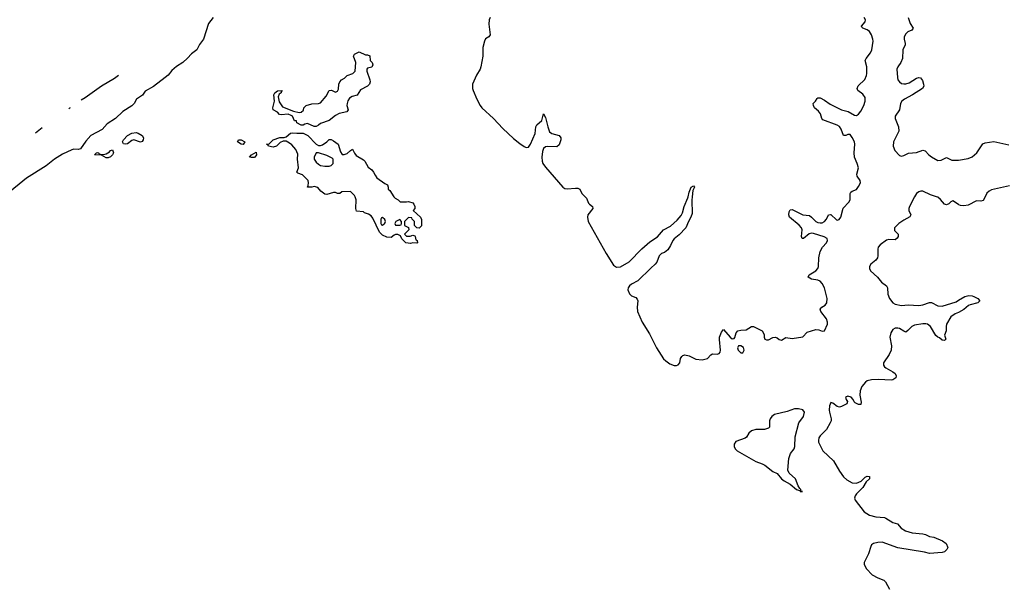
# Model space of a CAD drawing. Header units: inches. Extents: x 2494115 to 2685112, y 774173 to 915163.
# Tile 45 of 215: x 2521244 to 2530429, y 856339 to 861650. Entities that reach past the tile are written whole.
import ezdxf

# ---------------------------------------------------------------- set-up
doc = ezdxf.new("R2010")
doc.units = ezdxf.units.IN
doc.header["$MEASUREMENT"] = 0
for name, color, linetype in [('C5825', 7, 'Continuous'), ('C5826', 7, 'Continuous'), ('C5835', 7, 'Continuous'), ('C5836', 7, 'Continuous')]:
    doc.layers.add(name, color=color, linetype=linetype)

msp = doc.modelspace()

# ---------------------------------------------------------------- linework, layer by layer
at = {"layer": 'C5825', "color": 5}
for points, elevation in [([(2524735.5, 860000), (2524745.4, 859985.4), (2524774, 859970), (2524792.7, 859952.7), (2524852, 859952), (2524870, 859956), (2524910, 859942), (2524922, 859930), (2524931.3, 859910), (2524931.3, 859890), (2524914, 859870), (2524982, 859810), (2524991.6, 859788.4), (2524991.6, 859728.4), (2524970, 859706), (2524948.7, 859708.7), (2524926, 859730), (2524926, 859770), (2524906, 859790), (2524902, 859802), (2524870, 859806), (2524834, 859770), (2524834, 859730), (2524872, 859712), (2524874, 859690), (2524834, 859650), (2524852.7, 859632.7), (2524887.3, 859632.7), (2524910, 859642), (2524930, 859634), (2524934, 859630), (2524938, 859598), (2524951.6, 859591.6), (2524954, 859570), (2524950, 859566), (2524910, 859568.7), (2524890, 859564), (2524846, 859570), (2524810, 859606), (2524795.3, 859635.3), (2524770, 859648), (2524750, 859648), (2524738, 859642), (2524710, 859618), (2524670, 859622), (2524630, 859641.2), (2524599, 859670), (2524538.6, 859798.6), (2524522, 859822), (2524498, 859838), (2524462, 859850), (2524450, 859859), (2524384.7, 859864.7), (2524379, 859890), (2524384, 859970), (2524372.5, 860000)], 20), ([(2526517.7, 860000), (2526530, 859987.3), (2526550, 859940.7), (2526558, 859930), (2526588.5, 859908.5), (2526590.3, 859890), (2526543.2, 859830), (2526539.8, 859810), (2526547.5, 859770), (2526713.9, 859470), (2526782.9, 859362.9), (2526810, 859342.5), (2526850, 859346.4), (2526930, 859392.6), (2527047.6, 859512.4), (2527121.2, 859578.8), (2527192.9, 859627.1), (2527250, 859690.2), (2527315, 859725), (2527377.9, 859782.1), (2527415.3, 859824.7), (2527428.3, 859850), (2527441.3, 859910), (2527478, 859990), (2527480.3, 860000)], 40), ([(2527516.2, 860000), (2527512.8, 859967.2), (2527516.3, 859843.7), (2527506, 859810), (2527482, 859770), (2527459.1, 859710), (2527395.2, 859644.8), (2527350, 859607.3), (2527336.2, 859590), (2527315.5, 859544.5), (2527290, 859504.4), (2527259.1, 859480.9), (2527230, 859469.7), (2527208.9, 859450), (2527186, 859390), (2527172, 859370), (2527130, 859334), (2527010, 859214), (2526950, 859183.7), (2526931.4, 859170), (2526919.7, 859150), (2526918.2, 859130), (2526932.8, 859092.8), (2526950, 859075.3), (2526990, 859058.7), (2527003.7, 859043.7), (2527010.3, 859030), (2527003.9, 858970), (2527007.5, 858930), (2527049.4, 858830), (2527120.5, 858720.4), (2527184.5, 858590), (2527250, 858488.8), (2527270, 858468.8), (2527310, 858441.3), (2527350, 858427), (2527370, 858427), (2527386.5, 858433.5), (2527402, 858450), (2527409.7, 858490.3), (2527420.9, 858510), (2527430, 858519.1), (2527450, 858526), (2527490, 858515.3), (2527550, 858486), (2527610, 858477.4), (2527659.5, 858490), (2527690, 858525.5), (2527705.7, 858534.3), (2527750, 858532.2), (2527770, 858536.3), (2527779.6, 858550), (2527781.1, 858570), (2527771.3, 858668.7), (2527773, 858690), (2527790, 858738), (2527810, 858762), (2527870, 858690.6), (2527890, 858676), (2527903.1, 858676.9), (2527910, 858678), (2527914.2, 858685.8), (2527927, 858730), (2527942, 858750), (2527970, 858756.8), (2528021.4, 858758.6), (2528069.9, 858790.1), (2528090, 858790.2), (2528170, 858748.9), (2528190, 858716.3), (2528189.3, 858689.3), (2528195.3, 858670), (2528210, 858665.1), (2528230, 858666), (2528270, 858686), (2528290, 858690.2), (2528310, 858683.8), (2528330, 858668.3), (2528350, 858663.1), (2528390, 858688.5), (2528450, 858679.2), (2528550, 858693.2), (2528590, 858736.6), (2528670, 858763.1), (2528698.7, 858758.7), (2528730, 858746.5), (2528751.3, 858750), (2528778, 858810), (2528779.8, 858830), (2528770, 858859.6), (2528718.3, 858930), (2528711.5, 858950), (2528726, 858970), (2528758.9, 858990), (2528772.7, 859010), (2528775.6, 859050), (2528752.7, 859150), (2528730, 859191.7), (2528710, 859212.3), (2528690, 859220.2), (2528629.3, 859230), (2528598.4, 859250), (2528609.6, 859270), (2528670, 859307.3), (2528690, 859330.3), (2528696.7, 859350), (2528699.5, 859430), (2528712.4, 859490), (2528731.8, 859528.2), (2528769.8, 859570), (2528778.2, 859590), (2528775.6, 859610), (2528746.8, 859626.8), (2528650, 859658), (2528630, 859659.8), (2528607.5, 859652.5), (2528554.8, 859610), (2528542, 859610), (2528537, 859630), (2528542.4, 859690), (2528535.3, 859710), (2528514.9, 859734.9), (2528426, 859810), (2528419.5, 859830), (2528422, 859858), (2528430, 859876), (2528450, 859879.1), (2528550, 859830.3), (2528610, 859823.8), (2528630, 859810.5), (2528670.1, 859770.1), (2528690, 859759.7), (2528710, 859755.6), (2528730, 859757.1), (2528752.7, 859767.3), (2528770.9, 859790), (2528789.8, 859830.2), (2528806.3, 859833.7), (2528810, 859834), (2528864.1, 859784.1), (2528870, 859780.9), (2528888.4, 859788.4), (2528902.3, 859810), (2528926.4, 859893.6), (2528978.5, 859950), (2528990.6, 859970), (2528990.8, 860000)], 40), ([(2529592.1, 860000), (2529542.8, 859910), (2529538, 859890), (2529539.3, 859870), (2529555.8, 859830), (2529546.4, 859813.6), (2529490, 859782.3), (2529444, 859750), (2529405.8, 859710), (2529405.7, 859685.7), (2529439.3, 859650), (2529438.7, 859630), (2529428, 859612), (2529410, 859598.3), (2529350, 859601.1), (2529330, 859594.4), (2529269.2, 859550), (2529252.1, 859530), (2529247.8, 859512.2), (2529250.1, 859450), (2529245.7, 859430), (2529231.5, 859408.5), (2529184.4, 859370), (2529171.5, 859350), (2529171.4, 859330), (2529182, 859310), (2529245.5, 859250), (2529282.2, 859202.2), (2529328.9, 859168.9), (2529338, 859150), (2529343.2, 859090), (2529356.9, 859050), (2529390, 859010.3), (2529410, 858999), (2529470, 858986.7), (2529532.7, 858992.7), (2529630, 858986.5), (2529670, 858992.9), (2529730, 859014.6), (2529750, 859014.9), (2529810, 858983.2), (2529850, 858980.2), (2529979.1, 859020.9), (2530000, 859033.8)], 40), ([(2530000, 859927.1), (2529950, 859960.7), (2529930, 859952.3), (2529910, 859932), (2529890, 859924.2), (2529870, 859931.5), (2529834.9, 859974.9), (2529810, 859995.2), (2529795.6, 860000)], 40), ([(2530000, 858921.5), (2529970, 858906.3), (2529930, 858878.4), (2529890.3, 858810), (2529885.7, 858790), (2529885.5, 858750), (2529871.3, 858710), (2529882, 858670), (2529870, 858658), (2529850, 858662), (2529824.7, 858684.7), (2529810, 858689.2), (2529790, 858706), (2529740.5, 858790), (2529711.6, 858811.6), (2529695.5, 858815.5), (2529670, 858815.8), (2529590, 858802.8), (2529566, 858790), (2529530, 858751.6), (2529510, 858737), (2529490, 858744.7), (2529451.3, 858771.3), (2529435.4, 858775.4), (2529410, 858773.5), (2529390, 858761), (2529369.2, 858730), (2529362, 858690), (2529377.7, 858610), (2529374.2, 858570), (2529355.4, 858530), (2529302.3, 858450), (2529301.8, 858430), (2529310, 858414.4), (2529323.1, 858403.1), (2529390, 858367.7), (2529410.3, 858350.3), (2529420.7, 858330), (2529416, 858310), (2529390, 858292.7), (2529374, 858290), (2529254.3, 858294.3), (2529190, 858291.4), (2529150, 858281.5), (2529134.7, 858270), (2529099.7, 858230), (2529082.9, 858190), (2529082.2, 858150), (2529094.9, 858085.1), (2529090, 858062), (2529070, 858061.2), (2529038, 858078), (2529026.8, 858086.8), (2529018.4, 858110), (2528999.6, 858130), (2528970, 858138.4), (2528948.5, 858130), (2528952.2, 858110), (2528965.5, 858090), (2528958.8, 858070), (2528910, 858042.6), (2528890, 858037.6), (2528870, 858043.8), (2528830, 858073.7), (2528810, 858079.5), (2528798.5, 858050), (2528794.9, 858010), (2528796.5, 857990), (2528814.9, 857930), (2528812.2, 857910), (2528805.3, 857890), (2528770.4, 857830), (2528710.3, 857769.7), (2528698.4, 857750), (2528694.2, 857725.8), (2528695.3, 857710), (2528737.3, 857630), (2528835.7, 857535.7), (2528890, 857439.1), (2528927.5, 857387.5), (2528959.5, 857359.5), (2529010, 857332), (2529050, 857327.2), (2529093.9, 857346.1), (2529130, 857384), (2529150, 857393), (2529171.3, 857390), (2529170.6, 857370), (2529140.2, 857339.8), (2529110, 857288.4), (2529050.3, 857230), (2529036.9, 857210), (2529030.3, 857190), (2529038.4, 857170), (2529122.4, 857062.4), (2529171.7, 857031.7), (2529230, 857014.9), (2529310, 857008.4), (2529322.9, 857002.9), (2529390, 856962), (2529431, 856950), (2529466, 856910), (2529505.7, 856885.7), (2529570, 856865.5), (2529670, 856855.5), (2529692, 856850), (2529730, 856831), (2529770, 856826), (2529852, 856790), (2529885.4, 856765.4), (2529902, 856730), (2529891.1, 856708.9), (2529870, 856688), (2529850, 856682), (2529730, 856674), (2529685.6, 856685.6), (2529434.2, 856725.8), (2529290, 856777.3), (2529250, 856775.4), (2529210, 856766.2), (2529190, 856753.3), (2529182.3, 856737.7), (2529161.9, 856670), (2529121, 856590), (2529121.2, 856570), (2529143.8, 856530), (2529195.2, 856475.2), (2529250, 856445), (2529303.6, 856423.6), (2529320.8, 856410), (2529358.9, 856338.9)], 40)]:
    msp.add_lwpolyline(points, dxfattribs=dict(at, elevation=elevation))
for points, elevation in [([(2524630, 859806), (2524618, 859802), (2524614, 859790), (2524614, 859750), (2524618, 859738), (2524630, 859734), (2524650, 859754), (2524658, 859770), (2524650, 859786)], 20), ([(2524790, 859786), (2524754, 859770), (2524742, 859750), (2524750, 859734), (2524790, 859734), (2524802, 859738), (2524806, 859750), (2524806, 859770)], 20), ([(2527970, 858609.3), (2527950, 858609), (2527939.1, 858590), (2527946.4, 858570), (2527970, 858544.4), (2527990, 858544), (2528000.7, 858570), (2527995.1, 858595.1)], 40), ([(2528470, 858022.4), (2528402.1, 857997.9), (2528286.4, 857970), (2528259.5, 857950), (2528245.2, 857930), (2528238.3, 857910), (2528239.2, 857860.8), (2528237.1, 857850), (2528230, 857842.9), (2528191.2, 857828.8), (2528110, 857829.8), (2528070, 857817.3), (2528044.6, 857795.4), (2528022.9, 857757.1), (2528012.5, 857747.5), (2527922.9, 857717.1), (2527910, 857693.2), (2527910.2, 857670), (2527917.3, 857650), (2527935.3, 857630), (2528110, 857529.3), (2528169.4, 857509.4), (2528195.9, 857495.9), (2528270, 857436.4), (2528310, 857418.4), (2528350.3, 857370), (2528374.9, 857350), (2528430, 857319), (2528490, 857269), (2528519.2, 857259.2), (2528530, 857248.7), (2528546, 857250), (2528531.9, 857251.9), (2528532, 857270), (2528520, 857280), (2528505.3, 857305.3), (2528480.9, 857370), (2528422.9, 857422.9), (2528408.6, 857450), (2528419.9, 857560.1), (2528434.1, 857605.9), (2528467.8, 857650), (2528474.8, 857670), (2528478.8, 857761.2), (2528513.3, 857890), (2528554.3, 857950), (2528565.1, 857990), (2528550, 858011), (2528510, 858020.9)], 40)]:
    msp.add_lwpolyline(points, close=True, dxfattribs=dict(at, elevation=elevation))
at = {"layer": 'C5826', "color": 5}
for points, elevation in [([(2523048.5, 861670), (2523006.4, 861613.6), (2522959.7, 861470), (2522921.4, 861418.6), (2522895.6, 861370), (2522846.6, 861333.4), (2522810, 861291.4), (2522765.2, 861250), (2522706.8, 861213.2), (2522662.2, 861177.8), (2522630, 861134.4), (2522602.6, 861110), (2522492.4, 861027.6), (2522416, 860984), (2522390, 860945.4), (2522332.8, 860910), (2522310.6, 860869.4), (2522291.8, 860848.2), (2522206.2, 860793.8), (2522136.5, 860730), (2522061.5, 860678.5), (2522013.7, 860626.3), (2521909.2, 860570.8), (2521861.4, 860518.6), (2521810, 860445.1), (2521790, 860439.3), (2521750, 860442.6), (2521730, 860437.8), (2521642.6, 860397.4), (2521570, 860349.9), (2521491.5, 860288.5), (2521308.1, 860171.9), (2521120.2, 860019.8)], 20), ([(2525632.4, 861670), (2525623.7, 861650), (2525618.9, 861610), (2525632.2, 861507.8), (2525618.8, 861490), (2525590, 861472), (2525579, 861450), (2525565.8, 861390), (2525563.9, 861310), (2525545.5, 861210), (2525539.6, 861190), (2525505.9, 861134.1), (2525468.8, 861050), (2525468.1, 861010), (2525474.6, 860990), (2525507.8, 860910), (2525540.1, 860850), (2525556.3, 860830), (2525663.5, 860730), (2525750, 860635.5), (2525850, 860543.8), (2525910, 860495.2), (2525950, 860467.6), (2525970, 860459.1), (2525990, 860462.3), (2526008.6, 860490), (2526051.1, 860590), (2526058.4, 860650), (2526069.4, 860670), (2526115.1, 860710), (2526130, 860772), (2526150, 860738), (2526170.3, 860650), (2526186.2, 860606.2), (2526208.4, 860588.4), (2526275.8, 860570), (2526291.6, 860550), (2526291.5, 860531.5), (2526276.3, 860483.7), (2526254.5, 860465.5), (2526170, 860468.2), (2526150, 860464.8), (2526130.1, 860449.9), (2526119.6, 860420.4), (2526113.9, 860370), (2526118.2, 860330), (2526125.6, 860310), (2526150, 860275), (2526310, 860090.2), (2526330, 860077.2), (2526350, 860072.4), (2526430, 860080.9), (2526450, 860079.5), (2526467.7, 860070), (2526489.3, 860029.3), (2526517.7, 860000)], 40), ([(2528990.8, 860000), (2528991, 860029), (2528997.7, 860042.3), (2529008.8, 860051.2), (2529050, 860067.6), (2529070, 860093.7), (2529086, 860130), (2529084.2, 860150), (2529057.4, 860190), (2529052.8, 860210), (2529068.6, 860270), (2529057.4, 860310), (2529030.8, 860370), (2529028.9, 860410), (2529035, 860490), (2529030.7, 860510), (2529010, 860551.8), (2528990, 860579.7), (2528970, 860579.7), (2528950, 860569.6), (2528930, 860569.3), (2528908.4, 860630), (2528890, 860653.7), (2528870, 860665.7), (2528736.2, 860716.2), (2528727.8, 860727.8), (2528713.9, 860773.9), (2528696.9, 860796.9), (2528659, 860830), (2528648, 860850), (2528646, 860870), (2528668.4, 860891.6), (2528683.1, 860916.9), (2528690, 860922), (2528710, 860921), (2528750, 860900.7), (2528804, 860864), (2528909.1, 860809.1), (2528973.4, 860793.4), (2529030, 860760.7), (2529050, 860758.6), (2529070, 860770.2), (2529090, 860796), (2529118.9, 860850), (2529129.8, 860890), (2529130, 860926), (2529110, 860955.6), (2529062.7, 860990), (2529055.1, 861010), (2529065.7, 861034.3), (2529128.2, 861091.8), (2529143.7, 861130), (2529147.3, 861150), (2529145.5, 861210), (2529131, 861270), (2529139.8, 861290), (2529179.6, 861340.4), (2529193.2, 861370), (2529204.1, 861450), (2529203.4, 861470), (2529190.5, 861510.5), (2529170, 861541.4), (2529150, 861554.8), (2529109, 861570), (2529100.7, 861580.7), (2529096, 861590), (2529129.3, 861630), (2529133.6, 861650), (2529122, 861670)], 40), ([(2529532.4, 861670), (2529550, 861614.8), (2529579.1, 861570), (2529566.4, 861553.6), (2529530, 861536.4), (2529510, 861519.7), (2529495.9, 861490), (2529494.7, 861470), (2529504.6, 861430), (2529502.5, 861417.5), (2529481.3, 861370), (2529480.2, 861290), (2529462.7, 861250), (2529434.7, 861210), (2529427.6, 861190), (2529431.3, 861111.3), (2529436.5, 861090), (2529450.2, 861070.2), (2529470, 861056.5), (2529490, 861051.7), (2529510, 861051.7), (2529539.8, 861060.2), (2529610, 861104.4), (2529630, 861110.4), (2529647.9, 861107.9), (2529664.7, 861084.7), (2529676.3, 861050), (2529677.3, 861030), (2529664, 861010), (2529573, 860950), (2529497.6, 860910), (2529472.9, 860890), (2529460.2, 860870), (2529451.3, 860808.7), (2529411.8, 860750), (2529410.3, 860730), (2529442, 860650), (2529445.5, 860610), (2529396.5, 860510), (2529391.1, 860470), (2529406.9, 860430), (2529450, 860384.4), (2529470, 860377.6), (2529490, 860383.1), (2529533.9, 860406.1), (2529610, 860412.9), (2529670, 860434.4), (2529690, 860426.4), (2529723.7, 860390), (2529750, 860370.3), (2529810, 860337.7), (2529839.3, 860340.7), (2529890, 860365.5), (2529939.5, 860339.5), (2529990, 860340.2), (2530000, 860341.9)], 40), ([(2521817.3, 860902.4), (2521854.6, 860925.4), (2522006.4, 861033.6), (2522130, 861104.6), (2522166.1, 861132.9)], 20), ([(2521701.9, 860820.8), (2521712.5, 860827.5), (2521719.6, 860833.2)], 20), ([(2521391, 860596.6), (2521452.9, 860646.3)], 20), ([(2524372.5, 860000), (2524368.7, 860010), (2524330, 860048), (2524250, 860046), (2524230, 860028.7), (2524210, 860028.7), (2524190, 860038), (2524170, 860039), (2524110, 860019), (2524090, 860022.7), (2524054, 860050), (2524026.6, 860086.6), (2523990, 860094), (2523969.4, 860089.4), (2523928, 860090), (2523936.4, 860103.6), (2523939, 860130), (2523934, 860150), (2523882.9, 860202.9), (2523839, 860219), (2523828, 860230), (2523843.7, 860270), (2523834.5, 860350), (2523838, 860398), (2523820.2, 860440.2), (2523783.9, 860483.9), (2523760.5, 860500.5), (2523730, 860517.2), (2523700.7, 860519.3), (2523674, 860506), (2523638.8, 860470), (2523610, 860462.9), (2523566, 860470), (2523562, 860482), (2523546, 860490), (2523570, 860492), (2523610, 860531.3), (2523670, 860551), (2523710, 860551.3), (2523730, 860558), (2523770, 860591), (2523790, 860596), (2523830, 860591), (2523888.4, 860591.6), (2523930.7, 860570.7), (2524010, 860491), (2524030, 860478), (2524050, 860476), (2524070, 860484.7), (2524108, 860510), (2524130, 860534), (2524150, 860532), (2524170, 860522), (2524216, 860490), (2524238, 860418), (2524252.7, 860392.7), (2524270, 860392), (2524298, 860402), (2524330, 860431.3), (2524350, 860442), (2524366.4, 860406.4), (2524383.5, 860383.5), (2524450, 860342.8), (2524462.8, 860330), (2524495.9, 860275.9), (2524530, 860251), (2524546, 860230), (2524559.8, 860199.8), (2524576.8, 860176.8), (2524650, 860122), (2524674, 860110), (2524682, 860090), (2524682, 860070), (2524696.9, 860056.9), (2524735.5, 860000)], 20), ([(2527480.3, 860000), (2527490, 860042), (2527508.7, 860090), (2527530, 860102), (2527538, 860090), (2527522, 860058), (2527516.2, 860000)], 40), ([(2529795.6, 860000), (2529738.8, 860018.8), (2529670, 860050.5), (2529650, 860052.2), (2529630, 860046.6), (2529608.5, 860030), (2529592.1, 860000)], 40)]:
    msp.add_lwpolyline(points, dxfattribs=dict(at, elevation=elevation))
at = {"layer": 'C5826', "color": 5, "elevation": 20}
for points in [[(2524470, 861322), (2524490, 861322), (2524510, 861314), (2524512, 861270), (2524530.9, 861250.9), (2524538, 861230), (2524530, 861208.7), (2524490, 861198), (2524482, 861190), (2524482, 861170), (2524510.7, 861090), (2524513.4, 861070), (2524506.8, 861050), (2524490, 861029.3), (2524423.5, 860996.5), (2524393.7, 860946.3), (2524344.5, 860935.5), (2524320.5, 860919.5), (2524305.5, 860894.5), (2524298.8, 860870), (2524297.3, 860850), (2524306.8, 860810), (2524296, 860790), (2524223.4, 860776.6), (2524190, 860758), (2524130, 860709.6), (2524050, 860684), (2524030, 860668), (2524010, 860655.3), (2523990, 860654), (2523930, 860682), (2523903.6, 860676.4), (2523890, 860668), (2523870, 860666), (2523830, 860688), (2523826, 860706), (2523808.9, 860708.9), (2523788, 860750), (2523778, 860758), (2523750, 860769), (2523682, 860762), (2523667.3, 860767.3), (2523648.7, 860788.7), (2523609.2, 860809.2), (2523606, 860830), (2523622.4, 860890), (2523615.1, 860950), (2523622.7, 860970), (2523650, 860986.8), (2523691.3, 860990), (2523683.6, 860976.4), (2523684.7, 860970), (2523665.5, 860954.5), (2523654.4, 860930), (2523664.6, 860884.6), (2523696.8, 860836.8), (2523796.8, 860796.8), (2523850, 860784), (2523870, 860786.8), (2523892.3, 860807.7), (2523894, 860830), (2523915.3, 860850), (2523970, 860866), (2524030, 860867.7), (2524050, 860876.3), (2524102, 860938), (2524130, 860990.5), (2524152.8, 860992.8), (2524190, 860976), (2524210, 860984.7), (2524218, 861002), (2524222, 861050), (2524229.7, 861070.3), (2524246, 861090), (2524273.8, 861106.2), (2524299, 861130), (2524352.3, 861147.7), (2524373.2, 861170), (2524381.2, 861250), (2524358, 861310), (2524366, 861330), (2524411, 861351)], [(2522370, 860508.7), (2522310, 860529.7), (2522290, 860523.5), (2522250, 860493.3), (2522230, 860489.7), (2522214, 860494), (2522204.9, 860504.9), (2522202.9, 860510), (2522211.6, 860530), (2522249.9, 860570.1), (2522290, 860591.6), (2522330, 860597.7), (2522350, 860592.6), (2522386, 860570), (2522398, 860550), (2522397.5, 860530), (2522386.6, 860513.4)], [(2523330, 860487.8), (2523309, 860490), (2523275.1, 860510), (2523286, 860530), (2523311, 860530), (2523343, 860510)], [(2522050, 860361.7), (2522006.3, 860386.3), (2521941.2, 860390), (2521961.2, 860410), (2521970, 860411.9), (2521978.8, 860410), (2521982.5, 860402.5), (2521995.2, 860395.2), (2522030, 860394), (2522050, 860398.6), (2522081.4, 860418.6), (2522090, 860430.4), (2522110, 860436.3), (2522119.5, 860410), (2522110.3, 860390), (2522090, 860372.8), (2522070, 860363.9)], [(2523404, 860364), (2523388, 860370), (2523408, 860390), (2523450, 860414), (2523454, 860390), (2523438, 860370), (2523430, 860366.6)], [(2524030, 860408.7), (2524010, 860408), (2523991.3, 860370), (2523991.3, 860350), (2524010, 860322), (2524030, 860302), (2524050, 860292), (2524090, 860284.7), (2524130, 860284.7), (2524150, 860292), (2524168, 860310), (2524168, 860350), (2524160.4, 860360.4), (2524110, 860384)]]:
    msp.add_lwpolyline(points, close=True, dxfattribs=at)
at = {"layer": 'C5835', "color": 5, "elevation": 40}
for points in [[(2530249.1, 860000), (2530230, 859964.5), (2530210, 859958), (2530170, 859960.4), (2530090, 859920.2), (2530050, 859914.5), (2530019.1, 859919.1), (2530004.2, 859924.2), (2530000, 859927.1)], [(2530000, 859033.8), (2530059, 859070), (2530097.5, 859077.5), (2530130, 859075.5), (2530144.7, 859070), (2530181, 859050), (2530201, 859030), (2530182, 859010), (2530110, 858992.3), (2530095.3, 858984.7), (2530052.2, 858947.8), (2530000, 858921.5)]]:
    msp.add_lwpolyline(points, dxfattribs=at)
at = {"layer": 'C5836', "color": 5, "elevation": 40}
for points in [[(2530000, 860341.9), (2530090, 860356.5), (2530130, 860370.3), (2530172.4, 860407.6), (2530228.3, 860491.7), (2530250, 860501.6), (2530330, 860514.9), (2530470, 860484.6)], [(2530478.5, 860101.5), (2530310, 860063.2), (2530287.5, 860052.5), (2530266.9, 860033.1), (2530249.1, 860000)]]:
    msp.add_lwpolyline(points, dxfattribs=at)

doc.saveas('drawing.dxf')
